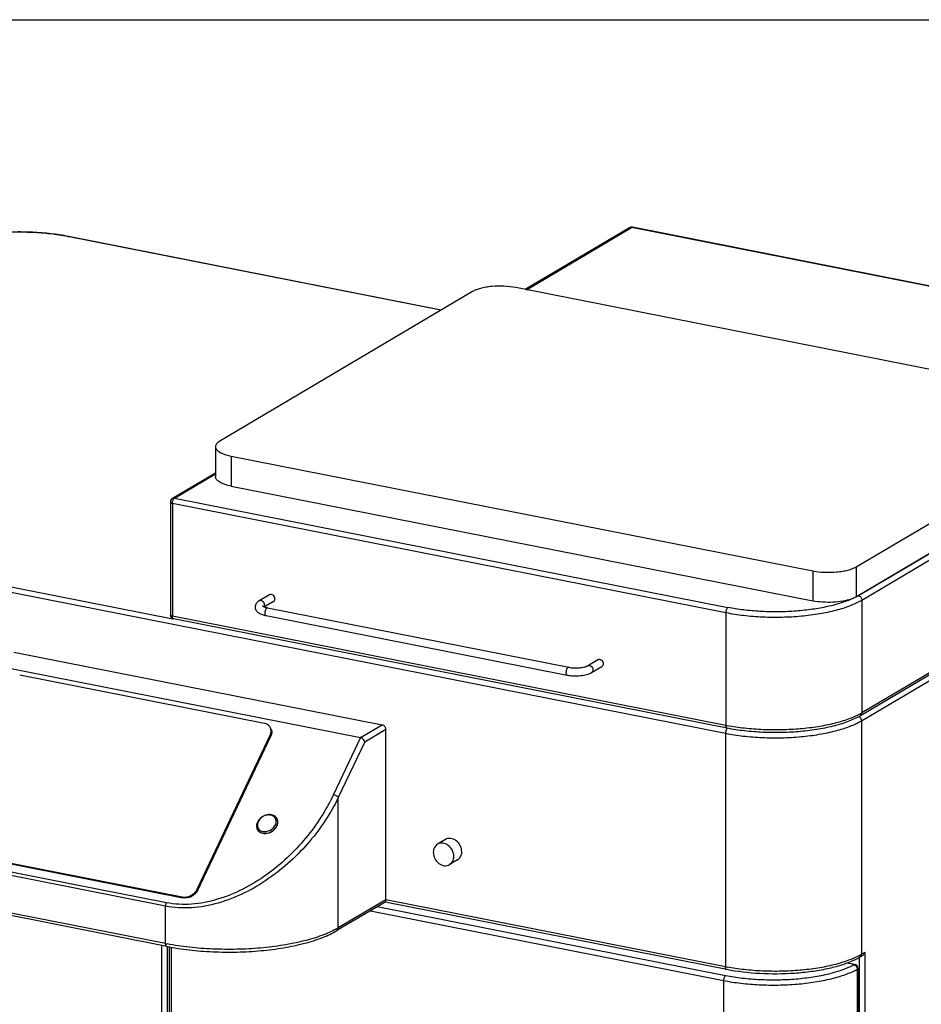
# Model space of a CAD drawing. Header units: inches. Extents: x 0 to 16, y 0 to 10.
# Tile 36 of 37: x 12.5 to 14.3, y 8.1 to 10. Entities that reach past the tile are written whole.
import ezdxf

# ---------------------------------------------------------------- set-up
doc = ezdxf.new("R2010")
doc.units = ezdxf.units.IN
doc.header["$LTSCALE"] = 0.935
doc.header["$MEASUREMENT"] = 0
doc.layers.get('0').update_dxf_attribs({"linetype": 'CONTINUOUS'})
doc.layers.add('02___PRT_ALL_AXES', color=7, linetype='CONTINUOUS')

msp = doc.modelspace()

# ---------------------------------------------------------------- linework, layer by layer
at = {"color": 7, "linetype": 'Continuous'}
for p, q in [((0, 10), (16, 10)), ((13.70629, 9.58837), (13.50031, 9.46635)), ((13.5026, 9.4659), (13.71043, 9.58902)), ((13.70629, 9.58837), (13.70807, 9.58904)), ((13.71043, 9.58902), (13.712, 9.58935)), ((14.80487, 9.3729), (13.71043, 9.58902)), ((14.80644, 9.37324), (13.712, 9.58935)), ((12.5951, 9.57094), (12.59667, 9.57127)), ((13.33321, 9.42518), (12.5951, 9.57094)), ((13.33403, 9.42567), (12.59667, 9.57127)), ((14.63142, 9.24299), (13.48123, 9.47012)), ((13.39585, 9.46229), (12.89585, 9.1661)), ((14.15871, 8.861), (14.87396, 9.28472)), ((14.16574, 8.85198), (14.88099, 9.27569)), ((14.1543, 8.9176), (14.6543, 9.21379)), ((12.88748, 9.15541), (12.88748, 9.09598)), ((14.1543, 8.85817), (14.6543, 9.15437)), ((12.91873, 9.13689), (12.91873, 9.07747)), ((12.91873, 9.13689), (14.06892, 8.90977)), ((12.88748, 9.10331), (12.80229, 9.05284)), ((12.80643, 9.05349), (12.88748, 9.1015)), ((12.91873, 9.07747), (14.06892, 8.85035)), ((12.7983, 9.04585), (12.7983, 8.82268)), ((12.80233, 9.05287), (12.80229, 9.05284)), ((12.80237, 9.04345), (12.80237, 8.82027)), ((12.80237, 9.04345), (13.89681, 8.82733)), ((12.80356, 9.04955), (12.80487, 9.05199)), ((12.80643, 9.05349), (13.90087, 8.83738)), ((14.8781, 9.04691), (14.16285, 8.6232)), ((14.16506, 8.61325), (14.88099, 9.03737)), ((14.88099, 9.05251), (14.16574, 8.6288)), ((11.68635, 9.02496), (13.89612, 8.58861)), ((11.69041, 9.035), (12.80341, 8.81523)), ((14.06892, 8.90977), (14.06892, 8.85035)), ((14.1543, 8.9176), (14.1543, 8.85817)), ((12.99432, 8.86242), (12.97382, 8.85027)), ((13.00229, 8.84898), (12.98443, 8.8384)), ((14.16574, 8.85198), (14.16574, 8.6288)), ((12.99075, 8.83661), (13.58614, 8.71904)), ((13.89681, 8.82733), (13.89681, 8.60416)), ((13.89681, 8.60416), (12.80237, 8.82027)), ((13.89929, 8.59859), (12.80486, 8.81471)), ((12.98772, 8.82128), (13.58311, 8.70371)), ((12.32241, 8.74835), (13.17437, 8.58012)), ((12.48895, 8.74931), (13.21721, 8.6055)), ((13.62333, 8.72201), (13.64384, 8.73416)), ((13.6313, 8.70857), (13.65181, 8.72072)), ((12.98427, 8.60819), (12.50038, 8.70374)), ((14.15949, 8.62182), (14.16154, 8.62056)), ((14.16506, 8.61325), (14.16506, 8.15134)), ((13.17437, 8.58012), (13.21721, 8.6055)), ((13.18284, 8.57195), (13.22425, 8.59648)), ((13.22425, 8.25936), (13.22425, 8.59648)), ((12.85146, 8.28035), (12.9956, 8.58463)), ((12.85264, 8.27831), (12.99678, 8.58259)), ((12.9956, 8.58463), (12.99678, 8.58259)), ((13.17437, 8.58012), (13.12091, 8.46727)), ((13.18284, 8.57195), (13.1305, 8.46145)), ((13.89612, 8.58861), (13.89612, 8.12669)), ((13.1305, 8.20383), (13.1305, 8.46145)), ((12.3375, 8.36052), (12.82166, 8.26491)), ((12.33868, 8.35848), (12.82284, 8.26287)), ((12.7905, 8.25333), (12.35749, 8.33883)), ((12.78899, 8.24649), (12.35598, 8.332)), ((12.85146, 8.28035), (12.85264, 8.27831)), ((12.78899, 8.17253), (12.35598, 8.25803)), ((12.82166, 8.26491), (12.82284, 8.26287)), ((13.22425, 8.25936), (13.1305, 8.20383)), ((13.89612, 8.12669), (13.22425, 8.25936)), ((12.79148, 8.16696), (12.35846, 8.25247)), ((12.78899, 8.17253), (12.78899, 8.24649)), ((13.22302, 8.25475), (13.1276, 8.19822)), ((13.20758, 8.24561), (13.89643, 8.10958)), ((13.89861, 8.12113), (13.22298, 8.25454)), ((13.19385, 8.23747), (13.89236, 8.09954)), ((12.78127, 7.61033), (12.78127, 8.16898)), ((12.79237, 7.61715), (12.79237, 8.16696)), ((12.79578, 8.16632), (12.79578, 7.61917)), ((12.79984, 8.16571), (12.79984, 7.62158)), ((14.16038, 8.14492), (14.16038, 7.88723)), ((14.1653, 8.1476), (14.16216, 8.14574)), ((14.17148, 8.15514), (14.16506, 8.15134)), ((14.1653, 8.1476), (14.16653, 8.14844)), ((14.17148, 8.15514), (14.17148, 7.88825)), ((14.15018, 8.13091), (14.13609, 8.13369)), ((14.15169, 8.13123), (14.13703, 8.13413)), ((14.15169, 8.13123), (14.15017, 8.13091)), ((14.15684, 8.1227), (14.15687, 8.12169)), ((14.15687, 8.12169), (14.15687, 7.87972)), ((14.15814, 8.12334), (14.15814, 7.88121)), ((13.89236, 8.09954), (13.89236, 6.37531))]:
    msp.add_line(p, q, dxfattribs=at)
msp.add_lwpolyline([(14.15814, 8.12334), (14.15777, 8.12577), (14.15633, 8.12845), (14.15401, 8.13038), (14.15184, 8.1312)], dxfattribs=at)
for centre, radius, start, end in [((13.71043, 9.58138), 0.00813, 78.79158, 120.68607), ((12.80643, 9.04585), 0.00813, 120.26562, 180.01448), ((12.80643, 8.82268), 0.00813, 180, 258.87417), ((12.9786, 8.84173), 0.00588, 329.1484, 334.13019), ((14.10512, 8.73118), 0.11898, 298.40463, 300.62936), ((13.97415, 8.9959), 0.39931, 258.83089, 259.28651), ((12.98842, 8.40611), 0.01817, 154.64285, 158.69992), ((13.05464, 8.33191), 0.14886, 298.90789, 300.6345), ((12.88672, 8.66747), 0.5045, 258.83046, 259.1851), ((14.10287, 8.25652), 0.12219, 298.47548, 300.02899), ((14.10688, 8.24956), 0.11416, 300.03985, 300.64047), ((13.97332, 8.51767), 0.39853, 258.83088, 259.2804), ((14.15018, 8.12357), 0.00781, 77.75082, 79.74919), ((14.15142, 8.12927), 0.00198, 77.82783, 84.69922)]:
    msp.add_arc(centre, radius, start, end, dxfattribs=at)
for points, knots in [([(13.70807, 9.58904), (13.70826, 9.58907), (13.70905, 9.58918), (13.70985, 9.58913), (13.71043, 9.58902)], [0, 0, 0, 0, 0.2456098, 1, 1, 1, 1]), ([(12.59667, 9.57127), (12.5853, 9.57352), (12.56168, 9.57711), (12.52536, 9.57995), (12.48813, 9.58035), (12.45137, 9.57829), (12.41643, 9.57385), (12.38454, 9.5672), (12.3568, 9.55852), (12.3403, 9.55092), (12.33312, 9.54666)], [0, 0, 0, 0, 0.1292988, 0.2660969, 0.4059204, 0.544191, 0.6763892, 0.798385, 0.9069582, 1, 1, 1, 1]), ([(12.5951, 9.57094), (12.58394, 9.57314), (12.56076, 9.57666), (12.5251, 9.57946), (12.48851, 9.57986), (12.45238, 9.57785), (12.41809, 9.57352), (12.38691, 9.56704), (12.36002, 9.55866), (12.34411, 9.55136), (12.33726, 9.54731)], [0, 0, 0, 0, 0.1296232, 0.2670477, 0.4076186, 0.5466094, 0.6793278, 0.8014312, 0.9092341, 1, 1, 1, 1]), ([(13.48123, 9.47012), (13.47363, 9.47162), (13.45779, 9.47332), (13.43802, 9.47292), (13.42262, 9.47097), (13.4123, 9.46883), (13.40339, 9.46605), (13.39812, 9.46364), (13.39585, 9.46229)], [0, 0, 0, 0, 0.266973, 0.546455, 0.67922, 0.8013493, 0.9092159, 1, 1, 1, 1]), ([(12.89585, 9.1661), (12.89459, 9.16535), (12.89234, 9.16382), (12.88962, 9.16118), (12.88789, 9.15837), (12.88748, 9.15635), (12.88748, 9.15541)], [0, 0, 0, 0, 0.3107757, 0.574846, 0.7991888, 1, 1, 1, 1]), ([(12.88748, 9.15541), (12.88748, 9.15446), (12.8879, 9.15244), (12.88962, 9.14963), (12.89234, 9.14699), (12.89601, 9.14451), (12.90057, 9.14222), (12.90813, 9.13932), (12.91436, 9.13776), (12.91873, 9.13689)], [0, 0, 0, 0, 0.0739533, 0.1565316, 0.2536631, 0.3681892, 0.5009841, 0.6516301, 1, 1, 1, 1]), ([(12.91873, 9.07747), (12.91435, 9.07834), (12.90813, 9.07989), (12.90057, 9.0828), (12.896, 9.08509), (12.89233, 9.08757), (12.88961, 9.09021), (12.88789, 9.09302), (12.88748, 9.09504), (12.88748, 9.09599)], [0, 0, 0, 0, 0.3484122, 0.4990424, 0.6318357, 0.7463728, 0.8434818, 0.9260561, 1, 1, 1, 1]), ([(12.7983, 9.04585), (12.79831, 9.04526), (12.7993, 9.04441), (12.80076, 9.04383), (12.8018, 9.04356), (12.80237, 9.04345)], [0, 0, 0, 0, 0.3589326, 0.6468241, 1, 1, 1, 1]), ([(12.80643, 9.05349), (12.80573, 9.05363), (12.80429, 9.05368), (12.80293, 9.05322), (12.80233, 9.05287)], [0, 0, 0, 0, 0.5105849, 1, 1, 1, 1]), ([(12.80237, 9.04345), (12.80237, 9.04396), (12.80248, 9.04604), (12.80297, 9.0481), (12.80356, 9.04955)], [0, 0, 0, 0, 0.2460088, 1, 1, 1, 1]), ([(12.80487, 9.05199), (12.80499, 9.05215), (12.80544, 9.05272), (12.80598, 9.05322), (12.80643, 9.05349)], [0, 0, 0, 0, 0.2793651, 1, 1, 1, 1]), ([(14.06892, 8.90977), (14.07652, 8.90827), (14.09236, 8.90657), (14.11213, 8.90697), (14.12753, 8.90892), (14.13786, 8.91106), (14.14676, 8.91384), (14.15203, 8.91625), (14.1543, 8.9176)], [0, 0, 0, 0, 0.266973, 0.546455, 0.67922, 0.8013493, 0.9092159, 1, 1, 1, 1]), ([(13.00507, 8.85436), (13.00507, 8.85575), (13.00433, 8.85856), (13.00167, 8.86182), (12.99849, 8.86323), (12.99596, 8.86315), (12.99483, 8.86272), (12.99433, 8.86242)], [0, 0, 0, 0, 0.2624864, 0.5286684, 0.7749057, 0.8894052, 1, 1, 1, 1]), ([(12.97382, 8.85027), (12.97275, 8.84964), (12.97071, 8.84824), (12.96812, 8.84551), (12.96625, 8.84213), (12.96581, 8.83953), (12.9658, 8.83822)], [0, 0, 0, 0, 0.2449682, 0.488807, 0.7401663, 1, 1, 1, 1]), ([(12.98456, 8.84221), (12.98456, 8.8436), (12.98383, 8.84641), (12.98116, 8.84967), (12.97798, 8.85109), (12.97545, 8.851), (12.97432, 8.85057), (12.97382, 8.85027)], [0, 0, 0, 0, 0.2625145, 0.5286737, 0.77492, 0.8893961, 1, 1, 1, 1]), ([(12.98389, 8.83916), (12.984, 8.83939), (12.9844, 8.84036), (12.98456, 8.84142), (12.98456, 8.84221)], [0, 0, 0, 0, 0.2428998, 1, 1, 1, 1]), ([(13.00228, 8.84898), (13.00315, 8.84949), (13.00464, 8.85113), (13.00507, 8.85327), (13.00507, 8.85436)], [0, 0, 0, 0, 0.4790074, 1, 1, 1, 1]), ([(13.89681, 8.82733), (13.90844, 8.82504), (13.93262, 8.82136), (13.96982, 8.81845), (14.00798, 8.81803), (14.04567, 8.82012), (14.08144, 8.82464), (14.11395, 8.8314), (14.13825, 8.83896), (14.15497, 8.8461), (14.16235, 8.84997), (14.16574, 8.85198)], [0, 0, 0, 0, 0.1296282, 0.267024, 0.4075923, 0.5465697, 0.6792767, 0.8013753, 0.9091575, 0.9568334, 1, 1, 1, 1]), ([(14.14476, 8.85388), (14.13729, 8.85056), (14.12078, 8.84462), (14.09386, 8.83784), (14.0638, 8.83277), (14.03156, 8.82958), (13.99817, 8.82839), (13.96468, 8.82923), (13.93216, 8.83208), (13.91105, 8.83537), (13.90087, 8.83738)], [0, 0, 0, 0, 0.0991171, 0.212114, 0.3362854, 0.4683316, 0.6045787, 0.7411643, 0.8742117, 1, 1, 1, 1]), ([(14.14476, 8.85388), (14.14221, 8.85299), (14.13672, 8.8514), (14.1247, 8.84894), (14.10835, 8.8473), (14.08848, 8.84749), (14.07525, 8.8491), (14.06892, 8.85035)], [0, 0, 0, 0, 0.1059258, 0.223041, 0.4800265, 0.747441, 1, 1, 1, 1]), ([(14.1543, 8.85817), (14.15362, 8.85777), (14.15056, 8.85609), (14.14731, 8.85477), (14.14476, 8.85388)], [0, 0, 0, 0, 0.2270574, 1, 1, 1, 1]), ([(14.15871, 8.861), (14.16064, 8.86062), (14.16427, 8.85812), (14.16574, 8.85403), (14.16574, 8.85198)], [0, 0, 0, 0, 0.4902873, 1, 1, 1, 1]), ([(12.80237, 8.82027), (12.8018, 8.82038), (12.80076, 8.82065), (12.7993, 8.82123), (12.7983, 8.82209), (12.7983, 8.82268)], [0, 0, 0, 0, 0.3533038, 0.6412612, 1, 1, 1, 1]), ([(12.9658, 8.83822), (12.9658, 8.837), (12.96619, 8.83456), (12.96782, 8.83133), (12.97016, 8.82867), (12.97398, 8.8258), (12.97987, 8.82314), (12.98498, 8.82183), (12.98772, 8.82128)], [0, 0, 0, 0, 0.1227622, 0.242659, 0.3582187, 0.4737428, 0.7194685, 1, 1, 1, 1]), ([(12.98097, 8.84004), (12.98092, 8.84012), (12.98068, 8.84042), (12.98109, 8.84004), (12.98134, 8.83987), (12.98176, 8.83959), (12.98226, 8.83931), (12.98315, 8.83886), (12.98447, 8.83831), (12.98632, 8.83769), (12.98844, 8.8371), (12.98995, 8.83677), (12.99075, 8.83661)], [0, 0, 0, 0, 0.027319, 0.0546672, 0.0873907, 0.1311561, 0.1849655, 0.2480369, 0.3988206, 0.5773709, 0.7790245, 1, 1, 1, 1]), ([(12.99075, 8.83661), (12.99045, 8.83667), (12.98975, 8.83661), (12.98877, 8.83603), (12.98784, 8.83506), (12.98701, 8.83374), (12.9863, 8.83215), (12.98558, 8.82979), (12.98533, 8.82789), (12.98533, 8.82663)], [0, 0, 0, 0, 0.0749857, 0.1633015, 0.2711064, 0.398378, 0.5412172, 0.6939528, 1, 1, 1, 1]), ([(12.98533, 8.82663), (12.98533, 8.82596), (12.98542, 8.8247), (12.98587, 8.82304), (12.9866, 8.82181), (12.98736, 8.82136), (12.98772, 8.82129)], [0, 0, 0, 0, 0.3248779, 0.6016963, 0.821776, 1, 1, 1, 1]), ([(13.90087, 8.83738), (13.90025, 8.83701), (13.8991, 8.83576), (13.89786, 8.83336), (13.89703, 8.83046), (13.89681, 8.82837), (13.89681, 8.82733)], [0, 0, 0, 0, 0.1934159, 0.4412044, 0.7208239, 1, 1, 1, 1]), ([(12.80486, 8.81471), (12.80448, 8.81478), (12.80369, 8.81525), (12.80293, 8.81653), (12.80246, 8.81826), (12.80237, 8.81957), (12.80237, 8.82027)], [0, 0, 0, 0, 0.17834, 0.3984149, 0.6748804, 1, 1, 1, 1]), ([(13.64385, 8.73416), (13.64435, 8.73446), (13.64548, 8.73489), (13.64801, 8.73498), (13.65119, 8.73356), (13.65385, 8.7303), (13.65459, 8.72749), (13.65459, 8.7261)], [0, 0, 0, 0, 0.1105948, 0.2250943, 0.4713316, 0.7375136, 1, 1, 1, 1]), ([(13.65459, 8.7261), (13.65459, 8.72501), (13.65416, 8.72287), (13.65267, 8.72123), (13.6518, 8.72072)], [0, 0, 0, 0, 0.5209926, 1, 1, 1, 1]), ([(13.58614, 8.71904), (13.58584, 8.7191), (13.58514, 8.71904), (13.58416, 8.71846), (13.58324, 8.71749), (13.5824, 8.71618), (13.58169, 8.71458), (13.58097, 8.71222), (13.58072, 8.71032), (13.58072, 8.70907)], [0, 0, 0, 0, 0.0749857, 0.1633015, 0.2711064, 0.398378, 0.5412172, 0.6939528, 1, 1, 1, 1]), ([(13.58072, 8.70907), (13.58072, 8.70839), (13.58081, 8.70713), (13.58126, 8.70547), (13.58199, 8.70424), (13.58275, 8.70379), (13.58311, 8.70372)], [0, 0, 0, 0, 0.3248779, 0.6016963, 0.821776, 1, 1, 1, 1]), ([(13.58311, 8.70371), (13.58734, 8.70288), (13.5961, 8.70193), (13.60903, 8.70224), (13.6194, 8.70389), (13.62668, 8.70623), (13.62987, 8.70772), (13.6313, 8.70857)], [0, 0, 0, 0, 0.262411, 0.5347516, 0.786372, 0.8988126, 1, 1, 1, 1]), ([(13.58614, 8.71904), (13.58954, 8.71837), (13.59665, 8.71761), (13.60553, 8.71778), (13.61242, 8.71863), (13.6169, 8.71954), (13.62051, 8.72064), (13.62254, 8.72154), (13.62333, 8.72201)], [0, 0, 0, 0, 0.2743689, 0.5648949, 0.701592, 0.8245896, 0.9268114, 1, 1, 1, 1]), ([(13.62333, 8.72201), (13.62384, 8.72231), (13.62497, 8.72274), (13.6275, 8.72283), (13.63068, 8.72141), (13.63335, 8.71816), (13.63408, 8.71534), (13.63408, 8.71396)], [0, 0, 0, 0, 0.1106039, 0.22508, 0.4713263, 0.7374855, 1, 1, 1, 1]), ([(13.63408, 8.71396), (13.63408, 8.71287), (13.63365, 8.71073), (13.63216, 8.70908), (13.6313, 8.70857)], [0, 0, 0, 0, 0.5209402, 1, 1, 1, 1]), ([(14.16285, 8.6232), (14.16374, 8.62373), (14.1653, 8.62544), (14.16574, 8.62767), (14.16574, 8.6288)], [0, 0, 0, 0, 0.4789806, 1, 1, 1, 1]), ([(12.9956, 8.60057), (12.99447, 8.60252), (12.99112, 8.60601), (12.98663, 8.60772), (12.98427, 8.60819)], [0, 0, 0, 0, 0.4824893, 1, 1, 1, 1]), ([(13.89612, 8.58861), (13.90775, 8.58631), (13.93193, 8.58264), (13.96913, 8.57972), (14.0073, 8.5793), (14.04498, 8.58139), (14.08075, 8.58591), (14.11327, 8.59268), (14.14131, 8.60141), (14.15791, 8.60902), (14.16506, 8.61325)], [0, 0, 0, 0, 0.1296267, 0.267051, 0.40762, 0.5466094, 0.6793265, 0.8014286, 0.9092313, 1, 1, 1, 1]), ([(14.16285, 8.6232), (14.15941, 8.62117), (14.15201, 8.61728), (14.13537, 8.61015), (14.11142, 8.60267), (14.07954, 8.59601), (14.04459, 8.59157), (14.00783, 8.58952), (13.9706, 8.58992), (13.93429, 8.59276), (13.91067, 8.59635), (13.89929, 8.59859)], [0, 0, 0, 0, 0.0445263, 0.0931343, 0.2016605, 0.3236664, 0.4558502, 0.5941097, 0.7339318, 0.8707, 1, 1, 1, 1]), ([(14.16172, 8.62653), (14.15444, 8.62258), (14.13783, 8.61548), (14.1101, 8.6073), (14.07836, 8.601), (14.04369, 8.5968), (14.00732, 8.59487), (13.97053, 8.59527), (13.9346, 8.598), (13.91121, 8.60142), (13.89992, 8.60355)], [0, 0, 0, 0, 0.0932468, 0.2023825, 0.3247926, 0.4569781, 0.5949173, 0.7342965, 0.8707287, 1, 1, 1, 1]), ([(14.16411, 8.61726), (14.16427, 8.61694), (14.16479, 8.61567), (14.16506, 8.61428), (14.16506, 8.61325)], [0, 0, 0, 0, 0.2566514, 1, 1, 1, 1]), ([(12.9956, 8.58463), (12.99683, 8.58721), (12.99829, 8.5927), (12.99691, 8.59831), (12.9956, 8.60057)], [0, 0, 0, 0, 0.5222874, 1, 1, 1, 1]), ([(12.99729, 8.59756), (12.99835, 8.59535), (12.99935, 8.59009), (12.99792, 8.585), (12.99678, 8.58259)], [0, 0, 0, 0, 0.4784162, 1, 1, 1, 1]), ([(13.21721, 8.6055), (13.21915, 8.60512), (13.22277, 8.60261), (13.22425, 8.59853), (13.22425, 8.59648)], [0, 0, 0, 0, 0.4902839, 1, 1, 1, 1]), ([(13.89815, 8.59642), (13.89747, 8.59529), (13.8965, 8.59271), (13.89612, 8.59), (13.89612, 8.58861)], [0, 0, 0, 0, 0.4870604, 1, 1, 1, 1]), ([(13.89929, 8.59859), (13.89892, 8.59867), (13.89813, 8.59914), (13.89737, 8.60042), (13.8969, 8.60215), (13.89681, 8.60345), (13.89681, 8.60416)], [0, 0, 0, 0, 0.1783211, 0.3983563, 0.674845, 1, 1, 1, 1]), ([(13.90018, 8.59865), (13.9, 8.59854), (13.89918, 8.59794), (13.89856, 8.59711), (13.89815, 8.59642)], [0, 0, 0, 0, 0.2138483, 1, 1, 1, 1]), ([(13.18284, 8.57195), (13.18264, 8.57287), (13.18164, 8.57525), (13.17882, 8.57834), (13.1759, 8.57982), (13.17437, 8.58012)], [0, 0, 0, 0, 0.2303701, 0.6188183, 1, 1, 1, 1]), ([(13.1305, 8.46145), (13.11538, 8.43029), (13.08589, 8.38572), (13.03646, 8.33439), (12.9933, 8.29982), (12.94537, 8.27144), (12.89388, 8.25124), (12.84101, 8.24143), (12.80565, 8.2432), (12.78899, 8.24649)], [0, 0, 0, 0, 0.2419245, 0.3682363, 0.4969947, 0.626913, 0.7559752, 0.8813398, 1, 1, 1, 1]), ([(13.12091, 8.46727), (13.10639, 8.43661), (13.07809, 8.39267), (13.03048, 8.34179), (12.98889, 8.30742), (12.94258, 8.27904), (12.89267, 8.25865), (12.84123, 8.24854), (12.80674, 8.25012), (12.7905, 8.25333)], [0, 0, 0, 0, 0.242702, 0.3690941, 0.49778, 0.6275295, 0.7563853, 0.8815401, 1, 1, 1, 1]), ([(13.1305, 8.46145), (13.1301, 8.46213), (13.12889, 8.46345), (13.1258, 8.46568), (13.12292, 8.46687), (13.12091, 8.46727)], [0, 0, 0, 0, 0.2054288, 0.4613079, 1, 1, 1, 1]), ([(13.00894, 8.42023), (13.00812, 8.42166), (13.00585, 8.42429), (13.00117, 8.42686), (12.99562, 8.42795), (12.98755, 8.42736), (12.97795, 8.42305), (12.97234, 8.4166), (12.97062, 8.41296)], [0, 0, 0, 0, 0.1071505, 0.2194945, 0.3400509, 0.4689326, 0.7388903, 1, 1, 1, 1]), ([(12.98237, 8.4243), (12.98123, 8.42371), (12.97702, 8.42111), (12.97357, 8.4172), (12.972, 8.41389)], [0, 0, 0, 0, 0.2591097, 1, 1, 1, 1]), ([(12.99663, 8.42665), (12.99431, 8.4271), (12.98931, 8.42707), (12.98461, 8.42546), (12.98237, 8.4243)], [0, 0, 0, 0, 0.4837684, 1, 1, 1, 1]), ([(13.00641, 8.41955), (13.00554, 8.42135), (13.00272, 8.42465), (12.99873, 8.42623), (12.99663, 8.42665)], [0, 0, 0, 0, 0.4821766, 1, 1, 1, 1]), ([(13.00599, 8.40718), (13.00623, 8.4077), (13.00709, 8.40974), (13.00756, 8.41195), (13.00762, 8.41359)], [0, 0, 0, 0, 0.2589568, 1, 1, 1, 1]), ([(13.00762, 8.41359), (13.00763, 8.41412), (13.00759, 8.41616), (13.00707, 8.41819), (13.00641, 8.41955)], [0, 0, 0, 0, 0.257312, 1, 1, 1, 1]), ([(13.00894, 8.40539), (13.01008, 8.40779), (13.01145, 8.4129), (13.01016, 8.41812), (13.00894, 8.42023)], [0, 0, 0, 0, 0.5222664, 1, 1, 1, 1]), ([(12.97062, 8.41296), (12.96948, 8.41055), (12.96811, 8.40544), (12.9694, 8.40023), (12.97061, 8.39812)], [0, 0, 0, 0, 0.5222664, 1, 1, 1, 1]), ([(12.97037, 8.40747), (12.97035, 8.40695), (12.97039, 8.40491), (12.97092, 8.40288), (12.97158, 8.40152)], [0, 0, 0, 0, 0.257312, 1, 1, 1, 1]), ([(12.97149, 8.41271), (12.97132, 8.41228), (12.97074, 8.41059), (12.97042, 8.4088), (12.97037, 8.40747)], [0, 0, 0, 0, 0.257446, 1, 1, 1, 1]), ([(12.97061, 8.39812), (12.97144, 8.39669), (12.97371, 8.39405), (12.97839, 8.39149), (12.98394, 8.3904), (12.99201, 8.39099), (13.0016, 8.3953), (13.00722, 8.40175), (13.00894, 8.40539)], [0, 0, 0, 0, 0.1071505, 0.2194945, 0.3400509, 0.4689326, 0.7388903, 1, 1, 1, 1]), ([(12.97158, 8.40152), (12.97223, 8.40017), (12.97347, 8.39851), (12.97502, 8.39724), (12.97544, 8.39693)], [0, 0, 0, 0, 0.7451341, 1, 1, 1, 1]), ([(12.97544, 8.39693), (12.97762, 8.39535), (12.98337, 8.39345), (12.99242, 8.39477), (13.00065, 8.39942), (13.00469, 8.40443), (13.00599, 8.40718)], [0, 0, 0, 0, 0.2261446, 0.4796947, 0.7455606, 1, 1, 1, 1]), ([(12.82166, 8.26491), (12.82738, 8.26378), (12.83985, 8.26621), (12.84893, 8.27499), (12.85146, 8.28035)], [0, 0, 0, 0, 0.4956777, 1, 1, 1, 1]), ([(12.85264, 8.27831), (12.85011, 8.27295), (12.84103, 8.26417), (12.82856, 8.26174), (12.82284, 8.26287)], [0, 0, 0, 0, 0.5043223, 1, 1, 1, 1]), ([(13.22425, 8.25936), (13.22425, 8.25828), (13.22417, 8.25671), (13.22349, 8.25503), (13.22302, 8.25475)], [0, 0, 0, 0, 0.666179, 1, 1, 1, 1]), ([(12.78899, 8.24649), (12.78899, 8.24827), (12.78939, 8.25063), (12.79026, 8.25281), (12.7905, 8.25333)], [0, 0, 0, 0, 0.7573355, 1, 1, 1, 1]), ([(13.1266, 8.2016), (13.11739, 8.1965), (13.09629, 8.18733), (13.06099, 8.17679), (13.02044, 8.16865), (12.97611, 8.16323), (12.92954, 8.16073), (12.88242, 8.16124), (12.83643, 8.16476), (12.80649, 8.16917), (12.79205, 8.17193)], [0, 0, 0, 0, 0.0926825, 0.2015183, 0.3238529, 0.4561567, 0.5943333, 0.7339741, 0.8706458, 1, 1, 1, 1]), ([(13.1276, 8.19822), (13.1285, 8.19875), (13.13005, 8.20047), (13.1305, 8.20269), (13.1305, 8.20383)], [0, 0, 0, 0, 0.4792449, 1, 1, 1, 1]), ([(12.79148, 8.16696), (12.80599, 8.1641), (12.83614, 8.15952), (12.88249, 8.15589), (12.93001, 8.15538), (12.97694, 8.158), (13.02154, 8.16365), (13.0622, 8.17214), (13.09751, 8.18317), (13.11849, 8.19283), (13.1276, 8.19822)], [0, 0, 0, 0, 0.1293684, 0.2663, 0.4062827, 0.5447068, 0.6770156, 0.799034, 0.9074412, 1, 1, 1, 1]), ([(12.79148, 8.16697), (12.7911, 8.16704), (12.79031, 8.16751), (12.78955, 8.16879), (12.78909, 8.17052), (12.78899, 8.17183), (12.78899, 8.17253)], [0, 0, 0, 0, 0.1783597, 0.3984646, 0.6757682, 1, 1, 1, 1]), ([(14.16113, 8.14911), (14.15385, 8.14516), (14.13724, 8.13804), (14.10951, 8.12986), (14.07775, 8.12354), (14.04307, 8.11934), (14.00667, 8.1174), (13.96985, 8.1178), (13.9339, 8.12053), (13.91048, 8.12396), (13.89919, 8.1261)], [0, 0, 0, 0, 0.0931918, 0.2023014, 0.3246969, 0.4568907, 0.5948519, 0.7342468, 0.8707191, 1, 1, 1, 1]), ([(14.16216, 8.14574), (14.16114, 8.14513), (14.15684, 8.14267), (14.15239, 8.14046), (14.14896, 8.13889)], [0, 0, 0, 0, 0.239252, 1, 1, 1, 1]), ([(14.16216, 8.14574), (14.16306, 8.14627), (14.16461, 8.14798), (14.16506, 8.1502), (14.16506, 8.15134)], [0, 0, 0, 0, 0.4792449, 1, 1, 1, 1]), ([(14.16653, 8.14844), (14.1671, 8.14888), (14.16916, 8.15077), (14.1707, 8.15322), (14.17148, 8.15514)], [0, 0, 0, 0, 0.256132, 1, 1, 1, 1]), ([(13.89236, 8.09954), (13.90366, 8.09731), (13.92713, 8.09371), (13.96326, 8.09078), (14.00038, 8.0902), (14.03716, 8.092), (14.07227, 8.09612), (14.10447, 8.10239), (14.13261, 8.11058), (14.14947, 8.11771), (14.15687, 8.12169)], [0, 0, 0, 0, 0.1282822, 0.2641824, 0.4034126, 0.5415067, 0.6740384, 0.7968755, 0.9064376, 1, 1, 1, 1]), ([(13.89861, 8.12113), (13.89823, 8.1212), (13.89744, 8.12167), (13.89668, 8.12296), (13.89622, 8.12468), (13.89612, 8.12599), (13.89612, 8.12669)], [0, 0, 0, 0, 0.1783597, 0.3984646, 0.6757682, 1, 1, 1, 1]), ([(13.89643, 8.10958), (13.90727, 8.10744), (13.9298, 8.10399), (13.96447, 8.10118), (14.0001, 8.10063), (14.03539, 8.10236), (14.06908, 8.10632), (14.09996, 8.11236), (14.12694, 8.12023), (14.1431, 8.12709), (14.15018, 8.13091)], [0, 0, 0, 0, 0.1283316, 0.2642878, 0.4035691, 0.5416981, 0.674238, 0.7970482, 0.9065436, 1, 1, 1, 1]), ([(14.14896, 8.13889), (14.14126, 8.13538), (14.12429, 8.12911), (14.09664, 8.12197), (14.06583, 8.11664), (14.02131, 8.11212), (13.96501, 8.11175), (13.92013, 8.11688), (13.89861, 8.12113)], [0, 0, 0, 0, 0.0999447, 0.2129294, 0.3368691, 0.4686387, 0.7410002, 1, 1, 1, 1]), ([(14.15018, 8.13091), (14.1503, 8.13097), (14.15074, 8.13118), (14.15125, 8.13127), (14.15161, 8.13124)], [0, 0, 0, 0, 0.2704898, 1, 1, 1, 1]), ([(14.15018, 8.13091), (14.1505, 8.13084), (14.15182, 8.13045), (14.153, 8.12968), (14.15376, 8.12897)], [0, 0, 0, 0, 0.2403876, 1, 1, 1, 1]), ([(14.15376, 8.12897), (14.15401, 8.12874), (14.15498, 8.12774), (14.15572, 8.12653), (14.15612, 8.12557)], [0, 0, 0, 0, 0.2466322, 1, 1, 1, 1]), ([(14.15612, 8.12557), (14.15621, 8.12534), (14.15656, 8.12441), (14.15677, 8.12344), (14.15684, 8.1227)], [0, 0, 0, 0, 0.2528239, 1, 1, 1, 1]), ([(14.15687, 8.12169), (14.15722, 8.1219), (14.15782, 8.12233), (14.15814, 8.12304), (14.15814, 8.12334)], [0, 0, 0, 0, 0.5758915, 1, 1, 1, 1]), ([(13.89643, 8.10958), (13.89581, 8.10922), (13.89465, 8.10797), (13.89342, 8.10557), (13.89258, 8.10267), (13.89236, 8.10058), (13.89236, 8.09954)], [0, 0, 0, 0, 0.1934159, 0.4412044, 0.7208239, 1, 1, 1, 1])]:
    msp.add_open_spline(points, degree=3, knots=knots, dxfattribs=at)
msp.add_open_spline([(14.16154, 8.62056), (14.16262, 8.61968), (14.16351, 8.61852), (14.16411, 8.61726)], degree=3, dxfattribs=at)
at = {"layer": '02___PRT_ALL_AXES', "color": 7, "linetype": 'Continuous'}
for p, q in [((13.00912, 8.41992), (13.00894, 8.42023)), ((12.97079, 8.39781), (12.97061, 8.39812)), ((13.34237, 8.37835), (13.32674, 8.3691)), ((13.36626, 8.33802), (13.35063, 8.32877))]:
    msp.add_line(p, q, dxfattribs=at)
for points, knots in [([(13.00912, 8.40508), (13.01026, 8.40749), (13.01162, 8.4126), (13.01033, 8.41783), (13.00911, 8.41994)], [0, 0, 0, 0, 0.5222769, 1, 1, 1, 1]), ([(12.9708, 8.3978), (12.97163, 8.39637), (12.9739, 8.39374), (12.97858, 8.39118), (12.98413, 8.39009), (12.99219, 8.39068), (13.00178, 8.39499), (13.00739, 8.40144), (13.00912, 8.40508)], [0, 0, 0, 0, 0.1071518, 0.2195069, 0.3400743, 0.4689608, 0.7389078, 1, 1, 1, 1]), ([(13.37461, 8.35418), (13.37461, 8.35834), (13.37242, 8.36677), (13.36558, 8.37507), (13.35847, 8.37921), (13.35285, 8.38072), (13.34729, 8.38054), (13.34388, 8.37925), (13.34238, 8.37836)], [0, 0, 0, 0, 0.2619164, 0.5275204, 0.6548136, 0.7753945, 0.8896454, 1, 1, 1, 1]), ([(13.32676, 8.36911), (13.32417, 8.36758), (13.31968, 8.36264), (13.31839, 8.35621), (13.31839, 8.35294)], [0, 0, 0, 0, 0.4790498, 1, 1, 1, 1]), ([(13.35898, 8.34492), (13.35898, 8.34908), (13.35678, 8.35752), (13.34879, 8.36729), (13.33924, 8.37154), (13.33167, 8.37128), (13.32827, 8.37), (13.32676, 8.36911)], [0, 0, 0, 0, 0.2624947, 0.5286451, 0.77491, 0.8893958, 1, 1, 1, 1]), ([(13.31839, 8.35294), (13.31839, 8.34879), (13.3206, 8.34034), (13.32859, 8.33058), (13.33813, 8.32633), (13.3457, 8.32658), (13.34911, 8.32787), (13.35061, 8.32876)], [0, 0, 0, 0, 0.2624947, 0.5286451, 0.77491, 0.8893958, 1, 1, 1, 1]), ([(13.35061, 8.32876), (13.35321, 8.33028), (13.35769, 8.33523), (13.35898, 8.34165), (13.35898, 8.34492)], [0, 0, 0, 0, 0.4790498, 1, 1, 1, 1]), ([(13.36625, 8.33802), (13.36754, 8.33878), (13.36994, 8.34073), (13.37357, 8.34596), (13.37461, 8.35091), (13.37461, 8.35418)], [0, 0, 0, 0, 0.2375834, 0.4814865, 1, 1, 1, 1])]:
    msp.add_open_spline(points, degree=3, knots=knots, dxfattribs=at)

doc.saveas('drawing.dxf')
